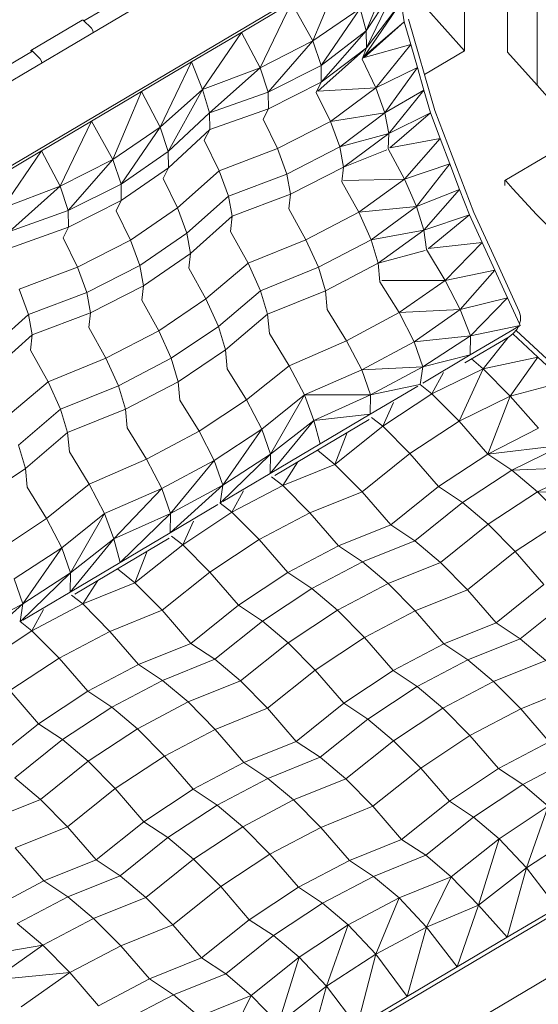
# Model space of a CAD drawing. Header units: millimetres. Extents: x -36631 to 27388, y -24993 to 6945.
# Tile 32 of 64: x -17774 to -17360, y -9312 to -8527. Entities that reach past the tile are written whole.
import ezdxf

# ---------------------------------------------------------------- set-up
doc = ezdxf.new("R2010")
doc.units = ezdxf.units.MM
doc.header["$MEASUREMENT"] = 0
doc.linetypes.add('Wipeout_Contour', pattern=[1000, 0, -1000])
for name, color, linetype in [('Nuevo_08_E_Envans secs', 7, 'Continuous'), ('Nuevo_09_EI_Mobiliari general', 7, 'Continuous'), ('Nuevo_14_PAV_Soft Light Grey 0554', 7, 'Continuous'), ('Nuevo_Ventanas Archicad', 7, 'Continuous')]:
    doc.layers.add(name, color=color, linetype=linetype)
for name, color, linetype, lineweight in [('Nuevo_08_E_Envans secs_Pluma_Nº__47', 7, 'Continuous', 20), ('Nuevo_09_EI_Mobiliari general_Pluma_Nº__1', 7, 'Continuous', 5), ('Nuevo_14_PAV_Soft Light Grey 0554_Pluma_Nº__89', 7, 'Continuous', 5), ('Nuevo_Ventanas Archicad_Pluma_Nº__1', 7, 'Continuous', 5)]:
    doc.layers.add(name, color=color, linetype=linetype, lineweight=lineweight)

# ---------------------------------------------------------------- blocks, each defined once
blk = doc.blocks.new('Elem Sección_300_1')
at = {"layer": 'Nuevo_14_PAV_Soft Light Grey 0554_Pluma_Nº__89', "color": 7, "linetype": 'Continuous', "lineweight": 5}
blk.add_line((-17361.47, -8579.24), (-17385.18, -8552.71), dxfattribs=at)
blk = doc.blocks.new('Elem Sección_344_1')
at = {"layer": 'Nuevo_Ventanas Archicad_Pluma_Nº__1', "color": 7, "linetype": 'Continuous', "lineweight": 5}
for p, q in [((-17419.51, -7827.22), (-17419.51, -8551.74)), ((-17385.18, -8531.41), (-17385.18, -8376.43)), ((-17385.18, -8552.71), (-17385.18, -8531.41))]:
    blk.add_line(p, q, dxfattribs=at)
at = {"color": 254, "linetype": 'Wipeout_Contour', "lineweight": 0, "ltscale": 80363.943938}
blk.add_wipeout([(-17456.96, -7785.31), (-19150.3, -8788.12), (-19144.06, -8795.1), (-17450.72, -7792.3)], dxfattribs=at).dxf.layer = 'Nuevo_Ventanas Archicad'
at = {"layer": 'Nuevo_Ventanas Archicad_Pluma_Nº__1', "color": 7, "linetype": 'Continuous', "lineweight": 5}
for p, q in [((-17450.72, -8516.81), (-17419.51, -8551.74)), ((-17419.51, -8551.74), (-17451.38, -8570.61))]:
    blk.add_line(p, q, dxfattribs=at)
blk = doc.blocks.new('Elem Sección_356_1')
at = {"layer": 'Nuevo_09_EI_Mobiliari general_Pluma_Nº__1', "color": 7, "linetype": 'Continuous', "lineweight": 5}
for p, q in [((-17530.33, -8427.36), (-18148.25, -8793.29)), ((-17488.36, -8470.07), (-18106.28, -8836)), ((-17475.15, -8481.74), (-17497.95, -8535.79)), ((-17517.62, -8489.75), (-17540.42, -8543.81)), ((-17472.59, -8497.36), (-17497.95, -8535.79)), ((-17472.59, -8497.36), (-17497.5, -8549.26)), ((-17694.09, -8510.49), (-17723.33, -8527.8)), ((-17557.53, -8513.38), (-17597.43, -8537.02)), ((-17557.53, -8513.38), (-17582.44, -8565.29)), ((-17557.53, -8513.38), (-17540.42, -8543.81)), ((-17502.63, -8518.02), (-17540.42, -8543.81)), ((-17502.63, -8518.02), (-17533.89, -8563.46)), ((-17502.63, -8518.02), (-17497.95, -8535.79)), ((-17470.03, -8512.98), (-17500.37, -8557.39)), ((-17470.03, -8512.98), (-17497.5, -8549.26)), ((-17470.03, -8512.98), (-17467.47, -8528.59)), ((-17724.57, -8527.31), (-17765.5, -8551.55)), ((-17724.57, -8527.31), (-17723.79, -8527.35)), ((-17723.79, -8527.35), (-17717.17, -8533.81)), ((-17464.03, -8526.56), (-17443.15, -8599.28)), ((-17717.17, -8533.81), (-17716.01, -8535.67)), ((-17716.01, -8535.67), (-17715.7, -8537.13)), ((-17497.95, -8535.79), (-17533.89, -8563.46)), ((-17497.95, -8535.79), (-17533.68, -8576.69)), ((-17467.47, -8528.59), (-17499.62, -8557.18)), ((-17467.47, -8528.59), (-17499.41, -8556)), ((-17497.95, -8535.79), (-17497.5, -8549.26)), ((-17462.24, -8546.78), (-17467.47, -8528.59)), ((-17597.43, -8537.02), (-17637.34, -8560.65)), ((-17597.43, -8537.02), (-17628.56, -8582.59)), ((-17597.43, -8537.02), (-17582.44, -8565.29)), ((-17540.42, -8543.81), (-17582.44, -8565.29)), ((-17540.42, -8543.81), (-17576.15, -8584.7)), ((-17540.42, -8543.81), (-17533.89, -8563.46)), ((-17765.27, -8552.64), (-17765.5, -8551.55)), ((-17765.5, -8551.55), (-17764.72, -8551.59)), ((-17764.72, -8551.59), (-17758.1, -8558.05)), ((-17497.5, -8549.26), (-17536.42, -8583.86)), ((-17497.5, -8549.26), (-17533.68, -8576.69)), ((-17497.5, -8549.26), (-17501.06, -8558.3)), ((-17462.24, -8546.78), (-17500.37, -8557.39)), ((-17462.24, -8546.78), (-17490.13, -8581.29)), ((-17457.02, -8564.96), (-17462.24, -8546.78)), ((-17764.26, -8552.04), (-17793.5, -8569.35)), ((-17758.1, -8558.05), (-17756.94, -8559.91)), ((-17490.13, -8581.29), (-17501.06, -8558.3)), ((-17756.94, -8559.91), (-17756.63, -8561.37)), ((-17637.34, -8560.65), (-17677.25, -8584.28)), ((-17637.34, -8560.65), (-17662.25, -8612.55)), ((-17637.34, -8560.65), (-17628.56, -8582.59)), ((-17582.44, -8565.29), (-17628.56, -8582.59)), ((-17582.44, -8565.29), (-17622.96, -8601.31)), ((-17582.44, -8565.29), (-17576.15, -8584.7)), ((-17533.89, -8563.46), (-17576.15, -8584.7)), ((-17533.89, -8563.46), (-17533.68, -8576.69)), ((-17457.02, -8564.96), (-17490.13, -8581.29)), ((-17457.02, -8564.96), (-17482.86, -8601.32)), ((-17451.8, -8583.14), (-17457.02, -8564.96)), ((-17628.56, -8582.59), (-17662.25, -8612.55)), ((-17628.56, -8582.59), (-17655.96, -8631.97)), ((-17628.56, -8582.59), (-17622.96, -8601.31)), ((-17533.68, -8576.69), (-17575.94, -8597.93)), ((-17533.68, -8576.69), (-17537.85, -8584.94)), ((-17490.13, -8581.29), (-17536.42, -8583.86)), ((-17490.13, -8581.29), (-17526.42, -8608.19)), ((-17482.86, -8601.32), (-17490.13, -8581.29)), ((-17677.25, -8584.28), (-17717.15, -8607.92)), ((-17677.25, -8584.28), (-17700.04, -8638.34)), ((-17677.25, -8584.28), (-17662.25, -8612.55)), ((-17576.15, -8584.7), (-17622.96, -8601.31)), ((-17576.15, -8584.7), (-17575.94, -8597.93)), ((-17526.42, -8608.19), (-17537.85, -8584.94)), ((-17451.8, -8583.14), (-17482.86, -8601.32)), ((-17451.8, -8583.14), (-17479.68, -8617.65)), ((-17446.58, -8601.32), (-17451.8, -8583.14)), ((-17575.94, -8597.93), (-17622.75, -8614.54)), ((-17575.94, -8597.93), (-17580.15, -8606.27)), ((-17622.96, -8601.31), (-17655.96, -8631.97)), ((-17622.96, -8601.31), (-17622.75, -8614.54)), ((-17568.61, -8629.77), (-17580.15, -8606.27)), ((-17482.86, -8601.32), (-17526.42, -8608.19)), ((-17482.86, -8601.32), (-17518.93, -8628.43)), ((-17479.68, -8617.65), (-17482.86, -8601.32)), ((-17446.58, -8601.32), (-17479.68, -8617.65)), ((-17446.58, -8601.32), (-17478.89, -8629.03)), ((-17438.81, -8621.65), (-17446.58, -8601.32)), ((-17443.15, -8599.28), (-17412.08, -8680.6)), ((-17717.15, -8607.92), (-17757.06, -8631.55)), ((-17717.15, -8607.92), (-17742.07, -8659.82)), ((-17717.15, -8607.92), (-17700.04, -8638.34)), ((-17662.25, -8612.55), (-17700.04, -8638.34)), ((-17662.25, -8612.55), (-17693.52, -8658)), ((-17662.25, -8612.55), (-17655.96, -8631.97)), ((-17526.42, -8608.19), (-17568.61, -8629.77)), ((-17518.93, -8628.43), (-17526.42, -8608.19)), ((-17622.75, -8614.54), (-17655.75, -8645.2)), ((-17622.75, -8614.54), (-17627.1, -8623.13)), ((-17479.68, -8617.65), (-17518.93, -8628.43)), ((-17479.68, -8617.65), (-17515.98, -8644.55)), ((-17480.45, -8630.05), (-17479.68, -8617.65)), ((-17438.81, -8621.65), (-17479.02, -8629.05)), ((-17438.81, -8621.65), (-17467.37, -8654.15)), ((-17431.05, -8641.98), (-17438.81, -8621.65)), ((-17627.1, -8623.13), (-17615.19, -8647.35)), ((-17568.61, -8629.77), (-17615.19, -8647.35)), ((-17561.11, -8650.01), (-17568.61, -8629.77)), ((-17518.93, -8628.43), (-17561.11, -8650.01)), ((-17515.98, -8644.55), (-17518.93, -8628.43)), ((-17467.37, -8654.15), (-17480.45, -8630.05)), ((-17757.06, -8631.55), (-17796.97, -8655.18)), ((-17757.06, -8631.55), (-17788.19, -8677.13)), ((-17757.06, -8631.55), (-17742.07, -8659.82)), ((-17655.96, -8631.97), (-17693.52, -8658)), ((-17655.96, -8631.97), (-17655.75, -8645.2)), ((-17481.4, -8630.76), (-17515.98, -8644.55)), ((-17700.04, -8638.34), (-17742.07, -8659.82)), ((-17700.04, -8638.34), (-17735.77, -8679.24)), ((-17700.04, -8638.34), (-17693.52, -8658)), ((-17655.75, -8645.2), (-17693.31, -8671.22)), ((-17655.75, -8645.2), (-17659.97, -8653.53)), ((-17515.98, -8644.55), (-17558.16, -8666.13)), ((-17517.38, -8656.2), (-17515.98, -8644.55)), ((-17431.05, -8641.98), (-17467.37, -8654.15)), ((-17431.05, -8641.98), (-17457.68, -8675.99)), ((-17423.28, -8662.3), (-17431.05, -8641.98)), ((-17659.97, -8653.53), (-17648.42, -8677.03)), ((-17648.42, -8677.03), (-17615.19, -8647.35)), ((-17615.19, -8647.35), (-17607.7, -8667.59)), ((-17561.11, -8650.01), (-17607.7, -8667.59)), ((-17558.16, -8666.13), (-17561.11, -8650.01)), ((-17742.07, -8659.82), (-17788.19, -8677.13)), ((-17742.07, -8659.82), (-17782.59, -8695.84)), ((-17742.07, -8659.82), (-17735.77, -8679.24)), ((-17693.52, -8658), (-17735.77, -8679.24)), ((-17693.52, -8658), (-17693.31, -8671.22)), ((-17503.87, -8680.45), (-17517.38, -8656.2)), ((-17467.37, -8654.15), (-17515.86, -8655.15)), ((-17467.37, -8654.15), (-17503.87, -8680.45)), ((-17457.68, -8675.99), (-17467.37, -8654.15)), ((-17640.92, -8697.27), (-17607.7, -8667.59)), ((-17607.7, -8667.59), (-17604.75, -8683.71)), ((-17558.16, -8666.13), (-17604.75, -8683.71)), ((-17559.58, -8677.9), (-17558.16, -8666.13)), ((-17423.28, -8662.3), (-17457.68, -8675.99)), ((-17423.28, -8662.3), (-17451.84, -8694.81)), ((-17415.52, -8682.63), (-17423.28, -8662.3)), ((-17693.31, -8671.22), (-17735.57, -8692.46)), ((-17693.31, -8671.22), (-17697.48, -8679.47)), ((-17686.05, -8702.73), (-17648.42, -8677.03)), ((-17648.42, -8677.03), (-17640.92, -8697.27)), ((-17457.68, -8675.99), (-17503.87, -8680.45)), ((-17457.68, -8675.99), (-17493.96, -8702.45)), ((-17451.84, -8694.81), (-17457.68, -8675.99)), ((-17735.77, -8679.24), (-17782.59, -8695.84)), ((-17735.77, -8679.24), (-17735.57, -8692.46)), ((-17697.48, -8679.47), (-17686.05, -8702.73)), ((-17637.97, -8713.39), (-17604.75, -8683.71)), ((-17604.75, -8683.71), (-17606.21, -8695.85)), ((-17545.93, -8702.4), (-17559.58, -8677.9)), ((-17503.87, -8680.45), (-17545.93, -8702.4)), ((-17493.96, -8702.45), (-17503.87, -8680.45)), ((-17415.52, -8682.63), (-17451.84, -8694.81)), ((-17415.52, -8682.63), (-17448.12, -8709.36)), ((-17405.38, -8704.65), (-17415.52, -8682.63)), ((-17412.08, -8680.6), (-17391.82, -8724.64)), ((-17735.57, -8692.46), (-17782.38, -8709.07)), ((-17735.57, -8692.46), (-17739.78, -8700.8)), ((-17739.78, -8700.8), (-17728.23, -8724.3)), ((-17678.55, -8722.96), (-17640.92, -8697.27)), ((-17640.92, -8697.27), (-17637.97, -8713.39)), ((-17606.21, -8695.85), (-17592.14, -8721.11)), ((-17451.84, -8694.81), (-17493.96, -8702.45)), ((-17451.84, -8694.81), (-17488.34, -8721.11)), ((-17449.81, -8710.28), (-17451.84, -8694.81)), ((-17728.23, -8724.3), (-17686.05, -8702.73)), ((-17686.05, -8702.73), (-17678.55, -8722.96)), ((-17545.93, -8702.4), (-17592.14, -8721.11)), ((-17536.02, -8724.41), (-17545.93, -8702.4)), ((-17493.96, -8702.45), (-17536.02, -8724.41)), ((-17488.34, -8721.11), (-17493.96, -8702.45)), ((-17405.38, -8704.65), (-17448.31, -8709.39)), ((-17405.38, -8704.65), (-17434.88, -8734.94)), ((-17395.25, -8726.67), (-17405.38, -8704.65)), ((-17675.61, -8739.09), (-17637.97, -8713.39)), ((-17637.97, -8713.39), (-17639.39, -8725.17)), ((-17450.75, -8710.97), (-17488.34, -8721.11)), ((-17434.88, -8734.94), (-17449.81, -8710.28)), ((-17774.82, -8741.89), (-17728.23, -8724.3)), ((-17728.23, -8724.3), (-17720.74, -8744.54)), ((-17720.74, -8744.54), (-17678.55, -8722.96)), ((-17678.55, -8722.96), (-17675.61, -8739.09)), ((-17625.74, -8749.67), (-17592.14, -8721.11)), ((-17592.14, -8721.11), (-17582.23, -8743.11)), ((-17536.02, -8724.41), (-17582.23, -8743.11)), ((-17530.4, -8743.06), (-17536.02, -8724.41)), ((-17488.34, -8721.11), (-17530.4, -8743.06)), ((-17486.94, -8735.89), (-17488.34, -8721.11)), ((-17639.39, -8725.17), (-17625.74, -8749.67)), ((-17395.25, -8726.67), (-17434.88, -8734.94)), ((-17395.25, -8726.67), (-17422.97, -8758.1)), ((-17385.12, -8748.69), (-17395.25, -8726.67)), ((-17391.82, -8724.64), (-17375.74, -8759.59)), ((-17717.79, -8760.66), (-17675.61, -8739.09)), ((-17675.61, -8739.09), (-17677.01, -8750.73)), ((-17471.66, -8760.58), (-17486.94, -8735.89)), ((-17434.88, -8734.94), (-17485.41, -8734.86)), ((-17434.88, -8734.94), (-17471.66, -8760.58)), ((-17422.97, -8758.1), (-17434.88, -8734.94)), ((-17774.82, -8741.89), (-17767.32, -8762.13)), ((-17767.32, -8762.13), (-17720.74, -8744.54)), ((-17720.74, -8744.54), (-17717.79, -8760.66)), ((-17615.83, -8771.68), (-17582.23, -8743.11)), ((-17582.23, -8743.11), (-17576.61, -8761.77)), ((-17530.4, -8743.06), (-17576.61, -8761.77)), ((-17528.98, -8758), (-17530.4, -8743.06)), ((-17677.01, -8750.73), (-17663.5, -8774.98)), ((-17663.5, -8774.98), (-17625.74, -8749.67)), ((-17625.74, -8749.67), (-17615.83, -8771.68)), ((-17385.12, -8748.69), (-17422.97, -8758.1)), ((-17385.12, -8748.69), (-17414.61, -8778.98)), ((-17375.54, -8769.51), (-17385.12, -8748.69)), ((-17800.55, -8791.81), (-17767.32, -8762.13)), ((-17767.32, -8762.13), (-17764.38, -8778.25)), ((-17764.38, -8778.25), (-17717.79, -8760.66)), ((-17717.79, -8760.66), (-17719.2, -8772.43)), ((-17610.21, -8790.33), (-17576.61, -8761.77)), ((-17576.61, -8761.77), (-17575.15, -8777.17)), ((-17513.54, -8782.95), (-17528.98, -8758)), ((-17471.66, -8760.58), (-17513.54, -8782.95)), ((-17422.97, -8758.1), (-17471.66, -8760.58)), ((-17459.56, -8783.86), (-17471.66, -8760.58)), ((-17422.97, -8758.1), (-17459.56, -8783.86)), ((-17414.61, -8778.98), (-17422.97, -8758.1)), ((-17375.74, -8759.59), (-17374.76, -8763)), ((-17374.76, -8763), (-17374.79, -8766.74)), ((-17376.34, -8771.51), (-17414.89, -8794.34)), ((-17374.99, -8770.71), (-17414.61, -8778.98)), ((-17376.34, -8771.51), (-17377.77, -8774.15)), ((-17374.99, -8770.71), (-17376.34, -8771.51)), ((-17374.79, -8766.74), (-17375.54, -8769.51)), ((-17374.99, -8770.71), (-17375.54, -8769.51)), ((-17797.6, -8807.93), (-17764.38, -8778.25)), ((-17764.38, -8778.25), (-17765.84, -8790.38)), ((-17719.2, -8772.43), (-17705.56, -8796.93)), ((-17705.56, -8796.93), (-17663.5, -8774.98)), ((-17663.5, -8774.98), (-17653.59, -8796.99)), ((-17653.59, -8796.99), (-17615.83, -8771.68)), ((-17615.83, -8771.68), (-17610.21, -8790.33)), ((-17559.23, -8802.89), (-17575.15, -8777.17)), ((-17414.61, -8778.98), (-17459.56, -8783.86)), ((-17414.61, -8778.98), (-17452.75, -8803.75)), ((-17414.89, -8794.34), (-17414.61, -8778.98)), ((-17380.53, -8777.32), (-17383.89, -8779.84)), ((-17380.85, -8777.57), (-17360.76, -8796.22)), ((-17377.77, -8774.15), (-17380.53, -8777.32)), ((-17231.08, -8911.41), (-17378.28, -8774.74)), ((-17513.54, -8782.95), (-17559.23, -8802.89)), ((-17501.43, -8806.23), (-17513.54, -8782.95)), ((-17459.56, -8783.86), (-17501.43, -8806.23)), ((-17452.75, -8803.75), (-17459.56, -8783.86)), ((-17383.89, -8779.84), (-17419.07, -8800.67)), ((-17384.64, -8780.28), (-17404.48, -8805.49)), ((-17765.84, -8790.38), (-17751.77, -8815.64)), ((-17647.97, -8815.64), (-17610.21, -8790.33)), ((-17610.21, -8790.33), (-17608.79, -8805.27)), ((-17414.89, -8794.34), (-17452.75, -8803.75)), ((-17414.89, -8794.34), (-17452.64, -8816.7)), ((-17751.77, -8815.64), (-17705.56, -8796.93)), ((-17705.56, -8796.93), (-17695.64, -8818.94)), ((-17695.64, -8818.94), (-17653.59, -8796.99)), ((-17653.59, -8796.99), (-17647.97, -8815.64)), ((-17593.35, -8830.22), (-17559.23, -8802.89)), ((-17547.13, -8826.16), (-17559.23, -8802.89)), ((-17413.79, -8797.55), (-17404.48, -8805.49)), ((-17360.76, -8796.22), (-17404.48, -8805.49)), ((-17360.76, -8796.22), (-17382.89, -8827.09)), ((-17360.76, -8796.22), (-17339.72, -8815.76)), ((-17593.35, -8830.22), (-17608.79, -8805.27)), ((-17501.43, -8806.23), (-17547.13, -8826.16)), ((-17452.75, -8803.75), (-17501.43, -8806.23)), ((-17494.43, -8826.25), (-17501.43, -8806.23)), ((-17452.75, -8803.75), (-17494.43, -8826.25)), ((-17454.79, -8817.9), (-17452.75, -8803.75)), ((-17404.48, -8805.49), (-17445.42, -8825.22)), ((-17436.06, -8808.19), (-17445.42, -8825.22)), ((-17404.48, -8805.49), (-17423.77, -8847.06)), ((-17404.48, -8805.49), (-17382.89, -8827.09)), ((-17785.37, -8844.2), (-17751.77, -8815.64)), ((-17751.77, -8815.64), (-17741.85, -8837.65)), ((-17690.03, -8837.59), (-17647.97, -8815.64)), ((-17647.97, -8815.64), (-17646.57, -8830.42)), ((-17455, -8818.02), (-17494.43, -8826.25)), ((-17454.79, -8817.9), (-17445.42, -8825.22)), ((-17339.72, -8815.76), (-17382.89, -8827.09)), ((-17741.85, -8837.65), (-17695.64, -8818.94)), ((-17695.64, -8818.94), (-17690.03, -8837.59)), ((-17581.25, -8853.5), (-17547.13, -8826.16)), ((-17574.24, -8873.52), (-17547.13, -8826.16)), ((-17539.54, -8846.55), (-17547.13, -8826.16)), ((-17494.43, -8826.25), (-17547.13, -8826.16)), ((-17494.43, -8826.25), (-17539.54, -8846.55)), ((-17456.74, -8819.13), (-17494.71, -8841.61)), ((-17494.71, -8841.61), (-17494.43, -8826.25)), ((-17445.42, -8825.22), (-17484.71, -8851.16)), ((-17445.42, -8825.22), (-17423.77, -8847.06)), ((-17631.29, -8855.11), (-17646.57, -8830.42)), ((-17631.29, -8855.11), (-17593.35, -8830.22)), ((-17581.25, -8853.5), (-17593.35, -8830.22)), ((-17475.98, -8832.32), (-17484.71, -8851.16)), ((-17382.89, -8827.09), (-17423.77, -8847.06)), ((-17382.89, -8827.09), (-17400.91, -8873.43)), ((-17382.89, -8827.09), (-17360.22, -8852.78)), ((-17775.46, -8866.21), (-17741.85, -8837.65)), ((-17741.85, -8837.65), (-17736.24, -8856.3)), ((-17736.24, -8856.3), (-17690.03, -8837.59)), ((-17690.03, -8837.59), (-17688.61, -8852.53)), ((-17494.71, -8841.61), (-17539.54, -8846.55)), ((-17494.71, -8841.61), (-17534.61, -8865.24)), ((-17574.52, -8888.88), (-17539.54, -8846.55)), ((-17574.24, -8873.52), (-17539.54, -8846.55)), ((-17495.42, -8845.89), (-17570.78, -8890.52)), ((-17534.61, -8865.24), (-17539.54, -8846.55)), ((-17493.52, -8844.19), (-17484.71, -8851.16)), ((-17423.77, -8847.06), (-17463.06, -8872.99)), ((-17423.77, -8847.06), (-17400.91, -8873.43)), ((-17769.84, -8884.86), (-17736.24, -8856.3)), ((-17736.24, -8856.3), (-17734.77, -8871.7)), ((-17673.17, -8877.48), (-17688.61, -8852.53)), ((-17673.17, -8877.48), (-17631.29, -8855.11)), ((-17619.19, -8878.39), (-17631.29, -8855.11)), ((-17619.19, -8878.39), (-17581.25, -8853.5)), ((-17612.38, -8898.28), (-17581.25, -8853.5)), ((-17574.24, -8873.52), (-17581.25, -8853.5)), ((-17484.71, -8851.16), (-17522.81, -8881.62)), ((-17512.95, -8856.27), (-17522.81, -8881.62)), ((-17484.71, -8851.16), (-17463.06, -8872.99)), ((-17360.22, -8852.78), (-17400.91, -8873.43)), ((-17574.52, -8888.88), (-17534.61, -8865.24)), ((-17775.46, -8866.21), (-17769.84, -8884.86)), ((-17718.86, -8897.42), (-17734.77, -8871.7)), ((-17614.22, -8912.31), (-17574.24, -8873.52)), ((-17612.38, -8898.28), (-17574.24, -8873.52)), ((-17574.52, -8888.88), (-17574.24, -8873.52)), ((-17536.65, -8870.31), (-17522.81, -8881.62)), ((-17463.06, -8872.99), (-17501.16, -8903.46)), ((-17463.06, -8872.99), (-17440.21, -8899.36)), ((-17400.91, -8873.43), (-17440.21, -8899.36)), ((-17340.81, -8866.16), (-17400.91, -8873.43)), ((-17381.68, -8886.13), (-17400.91, -8873.43)), ((-17340.81, -8866.16), (-17381.68, -8886.13)), ((-17718.86, -8897.42), (-17673.17, -8877.48)), ((-17661.06, -8900.76), (-17673.17, -8877.48)), ((-17661.06, -8900.76), (-17619.19, -8878.39)), ((-17654.06, -8920.78), (-17619.19, -8878.39)), ((-17612.38, -8898.28), (-17619.19, -8878.39)), ((-17552.46, -8879.67), (-17564.53, -8898.42)), ((-17807.6, -8910.17), (-17769.84, -8884.86)), ((-17769.84, -8884.86), (-17768.42, -8899.8)), ((-17612.27, -8911.23), (-17574.52, -8888.88)), ((-17522.81, -8881.62), (-17564.53, -8898.42)), ((-17522.81, -8881.62), (-17501.16, -8903.46)), ((-17381.68, -8886.13), (-17420.98, -8912.06)), ((-17320.31, -8883.63), (-17381.68, -8886.13)), ((-17361.25, -8903.37), (-17381.68, -8886.13)), ((-17320.31, -8883.63), (-17361.25, -8903.37)), ((-17573.33, -8891.46), (-17564.53, -8898.42)), ((-17752.98, -8924.75), (-17768.42, -8899.8)), ((-17752.98, -8924.75), (-17718.86, -8897.42)), ((-17706.75, -8920.7), (-17718.86, -8897.42)), ((-17706.75, -8920.7), (-17661.06, -8900.76)), ((-17699.17, -8941.09), (-17661.06, -8900.76)), ((-17654.06, -8920.78), (-17661.06, -8900.76)), ((-17654.34, -8936.14), (-17612.38, -8898.28)), ((-17654.06, -8920.78), (-17612.38, -8898.28)), ((-17614.42, -8912.43), (-17612.38, -8898.28)), ((-17564.53, -8898.42), (-17605.05, -8919.76)), ((-17595.69, -8902.73), (-17605.05, -8919.76)), ((-17564.53, -8898.42), (-17542.88, -8920.26)), ((-17501.16, -8903.46), (-17542.88, -8920.26)), ((-17501.16, -8903.46), (-17478.31, -8929.83)), ((-17440.21, -8899.36), (-17478.31, -8929.83)), ((-17420.98, -8912.06), (-17440.21, -8899.36)), ((-17361.25, -8903.37), (-17400.55, -8929.3)), ((-17339.6, -8925.21), (-17361.25, -8903.37)), ((-17298.72, -8905.24), (-17361.25, -8903.37)), ((-17614.42, -8912.43), (-17605.05, -8919.76)), ((-17420.98, -8912.06), (-17459.08, -8942.53)), ((-17400.55, -8929.3), (-17420.98, -8912.06)), ((-17740.88, -8948.03), (-17706.75, -8920.7)), ((-17733.87, -8968.05), (-17706.75, -8920.7)), ((-17699.17, -8941.09), (-17706.75, -8920.7)), ((-17699.17, -8941.09), (-17654.06, -8920.78)), ((-17694.24, -8959.78), (-17654.06, -8920.78)), ((-17654.34, -8936.14), (-17616.37, -8913.66)), ((-17654.34, -8936.14), (-17654.06, -8920.78)), ((-17605.05, -8919.76), (-17644.34, -8945.69)), ((-17605.05, -8919.76), (-17583.4, -8941.59)), ((-17542.88, -8920.26), (-17583.4, -8941.59)), ((-17542.88, -8920.26), (-17520.03, -8946.63)), ((-17790.92, -8949.64), (-17752.98, -8924.75)), ((-17740.88, -8948.03), (-17752.98, -8924.75)), ((-17635.61, -8926.86), (-17644.34, -8945.69)), ((-17339.6, -8925.21), (-17378.9, -8951.14)), ((-17694.24, -8959.78), (-17654.34, -8936.14)), ((-17520.03, -8946.63), (-17478.31, -8929.83)), ((-17459.08, -8942.53), (-17478.31, -8929.83)), ((-17400.55, -8929.3), (-17438.65, -8959.77)), ((-17378.9, -8951.14), (-17400.55, -8929.3)), ((-17734.15, -8983.41), (-17699.17, -8941.09)), ((-17733.87, -8968.05), (-17699.17, -8941.09)), ((-17655.05, -8940.42), (-17730.41, -8985.05)), ((-17694.24, -8959.78), (-17699.17, -8941.09)), ((-17653.15, -8938.73), (-17644.34, -8945.69)), ((-17583.4, -8941.59), (-17622.69, -8967.52)), ((-17583.4, -8941.59), (-17560.54, -8967.96)), ((-17500.8, -8959.33), (-17459.08, -8942.53)), ((-17438.65, -8959.77), (-17459.08, -8942.53)), ((-17778.82, -8972.92), (-17740.88, -8948.03)), ((-17772.01, -8992.82), (-17740.88, -8948.03)), ((-17733.87, -8968.05), (-17740.88, -8948.03)), ((-17644.34, -8945.69), (-17682.44, -8976.16)), ((-17672.58, -8950.8), (-17682.44, -8976.16)), ((-17644.34, -8945.69), (-17622.69, -8967.52)), ((-17560.54, -8967.96), (-17520.03, -8946.63)), ((-17500.8, -8959.33), (-17520.03, -8946.63)), ((-17378.9, -8951.14), (-17416.99, -8981.6)), ((-17356.05, -8977.51), (-17378.9, -8951.14)), ((-17734.15, -8983.41), (-17694.24, -8959.78)), ((-17541.31, -8980.67), (-17500.8, -8959.33)), ((-17480.36, -8976.57), (-17500.8, -8959.33)), ((-17480.36, -8976.57), (-17438.65, -8959.77)), ((-17416.99, -8981.6), (-17438.65, -8959.77)), ((-17696.28, -8964.84), (-17682.44, -8976.16)), ((-17622.69, -8967.52), (-17660.79, -8997.99)), ((-17622.69, -8967.52), (-17599.84, -8993.89)), ((-17772.01, -8992.82), (-17778.82, -8972.92)), ((-17773.85, -9006.84), (-17733.87, -8968.05)), ((-17772.01, -8992.82), (-17733.87, -8968.05)), ((-17734.15, -8983.41), (-17733.87, -8968.05)), ((-17712.09, -8974.2), (-17724.16, -8992.95)), ((-17599.84, -8993.89), (-17560.54, -8967.96)), ((-17541.31, -8980.67), (-17560.54, -8967.96)), ((-17771.9, -9005.76), (-17734.15, -8983.41)), ((-17682.44, -8976.16), (-17724.16, -8992.95)), ((-17682.44, -8976.16), (-17660.79, -8997.99)), ((-17580.61, -9006.6), (-17541.31, -8980.67)), ((-17520.88, -8997.9), (-17541.31, -8980.67)), ((-17520.88, -8997.9), (-17480.36, -8976.57)), ((-17458.71, -8998.4), (-17480.36, -8976.57)), ((-17458.71, -8998.4), (-17416.99, -8981.6)), ((-17394.14, -9007.97), (-17416.99, -8981.6)), ((-17356.05, -8977.51), (-17394.14, -9007.97)), ((-17732.96, -8985.99), (-17724.16, -8992.95)), ((-17336.82, -8990.21), (-17374.91, -9020.68)), ((-17813.96, -9030.68), (-17772.01, -8992.82)), ((-17813.69, -9015.31), (-17772.01, -8992.82)), ((-17774.05, -9006.96), (-17772.01, -8992.82)), ((-17724.16, -8992.95), (-17764.67, -9014.29)), ((-17755.32, -8997.26), (-17764.67, -9014.29)), ((-17724.16, -8992.95), (-17702.51, -9014.79)), ((-17660.79, -8997.99), (-17702.51, -9014.79)), ((-17660.79, -8997.99), (-17637.94, -9024.36)), ((-17637.94, -9024.36), (-17599.84, -8993.89)), ((-17580.61, -9006.6), (-17599.84, -8993.89)), ((-17560.18, -9023.84), (-17520.88, -8997.9)), ((-17499.23, -9019.74), (-17520.88, -8997.9)), ((-17499.23, -9019.74), (-17458.71, -8998.4)), ((-17435.86, -9024.77), (-17458.71, -8998.4)), ((-17774.05, -9006.96), (-17764.67, -9014.29)), ((-17618.71, -9037.06), (-17580.61, -9006.6)), ((-17560.18, -9023.84), (-17580.61, -9006.6)), ((-17764.67, -9014.29), (-17803.97, -9040.22)), ((-17764.67, -9014.29), (-17743.02, -9036.12)), ((-17702.51, -9014.79), (-17743.02, -9036.12)), ((-17702.51, -9014.79), (-17679.65, -9041.16)), ((-17435.86, -9024.77), (-17394.14, -9007.97)), ((-17374.91, -9020.68), (-17394.14, -9007.97)), ((-17538.53, -9045.67), (-17499.23, -9019.74)), ((-17476.38, -9046.11), (-17499.23, -9019.74)), ((-17416.63, -9037.48), (-17374.91, -9020.68)), ((-17354.48, -9037.92), (-17374.91, -9020.68)), ((-17679.65, -9041.16), (-17637.94, -9024.36)), ((-17618.71, -9037.06), (-17637.94, -9024.36)), ((-17598.27, -9054.3), (-17560.18, -9023.84)), ((-17538.53, -9045.67), (-17560.18, -9023.84)), ((-17476.38, -9046.11), (-17435.86, -9024.77)), ((-17416.63, -9037.48), (-17435.86, -9024.77)), ((-17743.02, -9036.12), (-17782.32, -9062.06)), ((-17743.02, -9036.12), (-17720.17, -9062.5)), ((-17660.43, -9053.86), (-17618.71, -9037.06)), ((-17598.27, -9054.3), (-17618.71, -9037.06)), ((-17457.15, -9058.81), (-17416.63, -9037.48)), ((-17396.2, -9054.72), (-17416.63, -9037.48)), ((-17396.2, -9054.72), (-17354.48, -9037.92)), ((-17720.17, -9062.5), (-17679.65, -9041.16)), ((-17660.43, -9053.86), (-17679.65, -9041.16)), ((-17576.62, -9076.14), (-17538.53, -9045.67)), ((-17515.68, -9072.04), (-17538.53, -9045.67)), ((-17515.68, -9072.04), (-17476.38, -9046.11)), ((-17457.15, -9058.81), (-17476.38, -9046.11)), ((-17700.94, -9075.2), (-17660.43, -9053.86)), ((-17639.99, -9071.1), (-17660.43, -9053.86)), ((-17782.32, -9062.06), (-17759.47, -9088.43)), ((-17639.99, -9071.1), (-17598.27, -9054.3)), ((-17576.62, -9076.14), (-17598.27, -9054.3)), ((-17496.45, -9084.74), (-17457.15, -9058.81)), ((-17436.71, -9076.05), (-17457.15, -9058.81)), ((-17436.71, -9076.05), (-17396.2, -9054.72)), ((-17374.55, -9076.55), (-17396.2, -9054.72)), ((-17374.55, -9076.55), (-17332.83, -9059.75)), ((-17759.47, -9088.43), (-17720.17, -9062.5)), ((-17700.94, -9075.2), (-17720.17, -9062.5)), ((-17740.24, -9101.13), (-17700.94, -9075.2)), ((-17680.51, -9092.44), (-17700.94, -9075.2)), ((-17680.51, -9092.44), (-17639.99, -9071.1)), ((-17618.34, -9092.94), (-17639.99, -9071.1)), ((-17618.34, -9092.94), (-17576.62, -9076.14)), ((-17553.77, -9102.51), (-17576.62, -9076.14)), ((-17553.77, -9102.51), (-17515.68, -9072.04)), ((-17496.45, -9084.74), (-17515.68, -9072.04)), ((-17476.01, -9101.98), (-17436.71, -9076.05)), ((-17415.06, -9097.89), (-17436.71, -9076.05)), ((-17415.06, -9097.89), (-17374.55, -9076.55)), ((-17351.7, -9102.92), (-17374.55, -9076.55)), ((-17074.07, -9078.07), (-17691.99, -9444.01)), ((-17534.54, -9115.21), (-17496.45, -9084.74)), ((-17476.01, -9101.98), (-17496.45, -9084.74)), ((-17797.56, -9118.89), (-17759.47, -9088.43)), ((-17740.24, -9101.13), (-17759.47, -9088.43)), ((-17719.81, -9118.37), (-17680.51, -9092.44)), ((-17658.86, -9114.27), (-17680.51, -9092.44)), ((-17658.86, -9114.27), (-17618.34, -9092.94)), ((-17595.49, -9119.31), (-17618.34, -9092.94)), ((-17778.34, -9131.6), (-17740.24, -9101.13)), ((-17719.81, -9118.37), (-17740.24, -9101.13)), ((-17454.36, -9123.82), (-17415.06, -9097.89)), ((-17392.21, -9124.26), (-17415.06, -9097.89)), ((-17595.49, -9119.31), (-17553.77, -9102.51)), ((-17534.54, -9115.21), (-17553.77, -9102.51)), ((-17514.11, -9132.45), (-17476.01, -9101.98)), ((-17454.36, -9123.82), (-17476.01, -9101.98)), ((-17392.21, -9124.26), (-17351.7, -9102.92)), ((-17698.16, -9140.2), (-17658.86, -9114.27)), ((-17636.01, -9140.64), (-17658.86, -9114.27)), ((-17576.26, -9132.01), (-17534.54, -9115.21)), ((-17514.11, -9132.45), (-17534.54, -9115.21)), ((-17372.98, -9136.96), (-17332.47, -9115.62)), ((-17757.9, -9148.84), (-17719.81, -9118.37)), ((-17698.16, -9140.2), (-17719.81, -9118.37)), ((-17063.1, -9119.47), (-17681.02, -9485.4)), ((-17636.01, -9140.64), (-17595.49, -9119.31)), ((-17576.26, -9132.01), (-17595.49, -9119.31)), ((-17492.46, -9154.28), (-17454.36, -9123.82)), ((-17431.51, -9150.19), (-17454.36, -9123.82)), ((-17431.51, -9150.19), (-17392.21, -9124.26)), ((-17372.98, -9136.96), (-17392.21, -9124.26)), ((-17778.34, -9131.6), (-17757.9, -9148.84)), ((-17616.78, -9153.35), (-17576.26, -9132.01)), ((-17555.83, -9149.25), (-17576.26, -9132.01)), ((-17555.83, -9149.25), (-17514.11, -9132.45)), ((-17492.46, -9154.28), (-17514.11, -9132.45)), ((-17736.25, -9170.67), (-17698.16, -9140.2)), ((-17675.3, -9166.57), (-17698.16, -9140.2)), ((-17675.3, -9166.57), (-17636.01, -9140.64)), ((-17616.78, -9153.35), (-17636.01, -9140.64)), ((-17412.28, -9162.89), (-17372.98, -9136.96)), ((-17352.55, -9154.2), (-17372.98, -9136.96)), ((-17799.62, -9165.63), (-17757.9, -9148.84)), ((-17757.9, -9148.84), (-17736.25, -9170.67)), ((-17656.07, -9179.28), (-17616.78, -9153.35)), ((-17596.34, -9170.58), (-17616.78, -9153.35)), ((-17596.34, -9170.58), (-17555.83, -9149.25)), ((-17534.18, -9171.08), (-17555.83, -9149.25)), ((-17534.18, -9171.08), (-17492.46, -9154.28)), ((-17469.61, -9180.66), (-17492.46, -9154.28)), ((-17469.61, -9180.66), (-17431.51, -9150.19)), ((-17412.28, -9162.89), (-17431.51, -9150.19)), ((-17391.85, -9180.13), (-17352.55, -9154.2)), ((-17369.84, -9203.33), (-17352.55, -9154.2)), ((-17450.38, -9193.36), (-17412.28, -9162.89)), ((-17391.85, -9180.13), (-17412.28, -9162.89)), ((-17777.97, -9187.47), (-17736.25, -9170.67)), ((-17736.25, -9170.67), (-17713.4, -9197.04)), ((-17713.4, -9197.04), (-17675.3, -9166.57)), ((-17656.07, -9179.28), (-17675.3, -9166.57)), ((-17635.64, -9196.52), (-17596.34, -9170.58)), ((-17574.69, -9192.42), (-17596.34, -9170.58)), ((-17574.69, -9192.42), (-17534.18, -9171.08)), ((-17511.32, -9197.45), (-17534.18, -9171.08)), ((-17694.17, -9209.74), (-17656.07, -9179.28)), ((-17635.64, -9196.52), (-17656.07, -9179.28)), ((-17369.84, -9203.33), (-17330.48, -9177.63)), ((-17777.97, -9187.47), (-17755.12, -9213.84)), ((-17511.32, -9197.45), (-17469.61, -9180.66)), ((-17450.38, -9193.36), (-17469.61, -9180.66)), ((-17429.94, -9210.6), (-17391.85, -9180.13)), ((-17408.11, -9233.12), (-17391.85, -9180.13)), ((-17369.84, -9203.33), (-17391.85, -9180.13)), ((-17613.99, -9218.35), (-17574.69, -9192.42)), ((-17551.84, -9218.79), (-17574.69, -9192.42)), ((-17492.09, -9210.16), (-17450.38, -9193.36)), ((-17429.94, -9210.6), (-17450.38, -9193.36)), ((-17755.12, -9213.84), (-17713.4, -9197.04)), ((-17713.4, -9197.04), (-17694.17, -9209.74)), ((-17673.74, -9226.98), (-17635.64, -9196.52)), ((-17613.99, -9218.35), (-17635.64, -9196.52)), ((-17551.84, -9218.79), (-17511.32, -9197.45)), ((-17492.09, -9210.16), (-17511.32, -9197.45)), ((-17408.11, -9233.12), (-17369.84, -9203.33)), ((-17385.44, -9258.8), (-17369.84, -9203.33)), ((-17345.53, -9235.17), (-17369.84, -9203.33)), ((-17735.89, -9226.54), (-17694.17, -9209.74)), ((-17694.17, -9209.74), (-17673.74, -9226.98)), ((-17532.61, -9231.49), (-17492.09, -9210.16)), ((-17471.66, -9227.4), (-17492.09, -9210.16)), ((-17471.66, -9227.4), (-17429.94, -9210.6)), ((-17449.65, -9250.6), (-17429.94, -9210.6)), ((-17408.11, -9233.12), (-17429.94, -9210.6)), ((-17795.63, -9235.18), (-17755.12, -9213.84)), ((-17755.12, -9213.84), (-17735.89, -9226.54)), ((-17652.09, -9248.82), (-17613.99, -9218.35)), ((-17591.14, -9244.72), (-17613.99, -9218.35)), ((-17591.14, -9244.72), (-17551.84, -9218.79)), ((-17532.61, -9231.49), (-17551.84, -9218.79)), ((-17776.4, -9247.88), (-17735.89, -9226.54)), ((-17735.89, -9226.54), (-17715.46, -9243.78)), ((-17715.46, -9243.78), (-17673.74, -9226.98)), ((-17673.74, -9226.98), (-17652.09, -9248.82)), ((-17571.91, -9257.42), (-17532.61, -9231.49)), ((-17512.18, -9248.73), (-17532.61, -9231.49)), ((-17512.18, -9248.73), (-17471.66, -9227.4)), ((-17490.11, -9272.16), (-17471.66, -9227.4)), ((-17449.65, -9250.6), (-17471.66, -9227.4)), ((-17449.65, -9250.6), (-17408.11, -9233.12)), ((-17425.35, -9282.44), (-17408.11, -9233.12)), ((-17385.44, -9258.8), (-17408.11, -9233.12)), ((-17385.44, -9258.8), (-17345.53, -9235.17)), ((-17776.4, -9247.88), (-17755.97, -9265.12)), ((-17755.97, -9265.12), (-17715.46, -9243.78)), ((-17715.46, -9243.78), (-17693.81, -9265.62)), ((-17693.81, -9265.62), (-17652.09, -9248.82)), ((-17652.09, -9248.82), (-17629.23, -9275.19)), ((-17629.23, -9275.19), (-17591.14, -9244.72)), ((-17571.91, -9257.42), (-17591.14, -9244.72)), ((-17551.48, -9274.66), (-17512.18, -9248.73)), ((-17529.46, -9297.86), (-17512.18, -9248.73)), ((-17490.11, -9272.16), (-17512.18, -9248.73)), ((-17490.11, -9272.16), (-17449.65, -9250.6)), ((-17465.25, -9306.07), (-17449.65, -9250.6)), ((-17425.35, -9282.44), (-17449.65, -9250.6)), ((-17610, -9287.89), (-17571.91, -9257.42)), ((-17551.48, -9274.66), (-17571.91, -9257.42)), ((-17815.34, -9275.18), (-17755.97, -9265.12)), ((-17794.85, -9292.64), (-17755.97, -9265.12)), ((-17755.97, -9265.12), (-17734.32, -9286.95)), ((-17734.32, -9286.95), (-17693.81, -9265.62)), ((-17693.81, -9265.62), (-17670.95, -9291.99)), ((-17425.35, -9282.44), (-17385.44, -9258.8)), ((-17529.46, -9297.86), (-17490.11, -9272.16)), ((-17505.16, -9329.7), (-17490.11, -9272.16)), ((-17465.25, -9306.07), (-17490.11, -9272.16)), ((-17670.95, -9291.99), (-17629.23, -9275.19)), ((-17610, -9287.89), (-17629.23, -9275.19)), ((-17589.57, -9305.13), (-17551.48, -9274.66)), ((-17567.74, -9327.65), (-17551.48, -9274.66)), ((-17529.46, -9297.86), (-17551.48, -9274.66)), ((-17794.85, -9292.64), (-17734.32, -9286.95)), ((-17773.26, -9314.25), (-17734.32, -9286.95)), ((-17734.32, -9286.95), (-17711.47, -9313.32)), ((-17651.72, -9304.69), (-17610, -9287.89)), ((-17589.57, -9305.13), (-17610, -9287.89)), ((-17465.25, -9306.07), (-17425.35, -9282.44)), ((-17711.47, -9313.32), (-17670.95, -9291.99)), ((-17651.72, -9304.69), (-17670.95, -9291.99)), ((-17692.24, -9326.03), (-17651.72, -9304.69)), ((-17631.29, -9321.93), (-17651.72, -9304.69)), ((-17631.29, -9321.93), (-17589.57, -9305.13)), ((-17609.28, -9345.13), (-17589.57, -9305.13)), ((-17567.74, -9327.65), (-17589.57, -9305.13)), ((-17567.74, -9327.65), (-17529.46, -9297.86)), ((-17545.07, -9353.34), (-17529.46, -9297.86)), ((-17505.16, -9329.7), (-17529.46, -9297.86)), ((-17505.16, -9329.7), (-17465.25, -9306.07))]:
    blk.add_line(p, q, dxfattribs=at)
blk = doc.blocks.new('Elem Sección_357_1')
at = {"layer": 'Nuevo_09_EI_Mobiliari general_Pluma_Nº__1', "color": 7, "linetype": 'Continuous', "lineweight": 5}
for p, q in [((-17387.13, -8655.28), (-17352.8, -8634.95)), ((-17387.13, -8659.27), (-17387.13, -8655.28)), ((-17387.13, -8655.28), (-17386.51, -8655.54)), ((-17386.51, -8655.54), (-17380.9, -8661.82)), ((-17380.9, -8661.82), (-17361.9, -8682.41)), ((-17361.9, -8682.41), (-17343.08, -8701.44))]:
    blk.add_line(p, q, dxfattribs=at)
blk = doc.blocks.new('Elem Sección_384_1')
at = {"layer": 'Nuevo_08_E_Envans secs_Pluma_Nº__47', "color": 7, "linetype": 'Continuous', "lineweight": 20}
for q in [(-17361.47, -8474.19), (-17345.24, -8597.4)]:
    blk.add_line((-17361.47, -8579.24), q, dxfattribs=at)

msp = doc.modelspace()

# ---------------------------------------------------------------- block references
at = {"layer": 'Nuevo_14_PAV_Soft Light Grey 0554', "lineweight": 0}
msp.add_blockref('Elem Sección_300_1', (0, 0), dxfattribs=at)

# ---------------------------------------------------------------- next in the draw order: block references
at = {"layer": 'Nuevo_Ventanas Archicad', "lineweight": 0}
msp.add_blockref('Elem Sección_344_1', (0, 0), dxfattribs=at)

# ---------------------------------------------------------------- next in the draw order: block references
at = {"layer": 'Nuevo_09_EI_Mobiliari general', "lineweight": 0}
for name in ['Elem Sección_357_1', 'Elem Sección_356_1']:
    msp.add_blockref(name, (0, 0), dxfattribs=at)

# ---------------------------------------------------------------- next in the draw order: block references
at = {"layer": 'Nuevo_08_E_Envans secs', "lineweight": 0}
msp.add_blockref('Elem Sección_384_1', (0, 0), dxfattribs=at)

doc.saveas('drawing.dxf')
